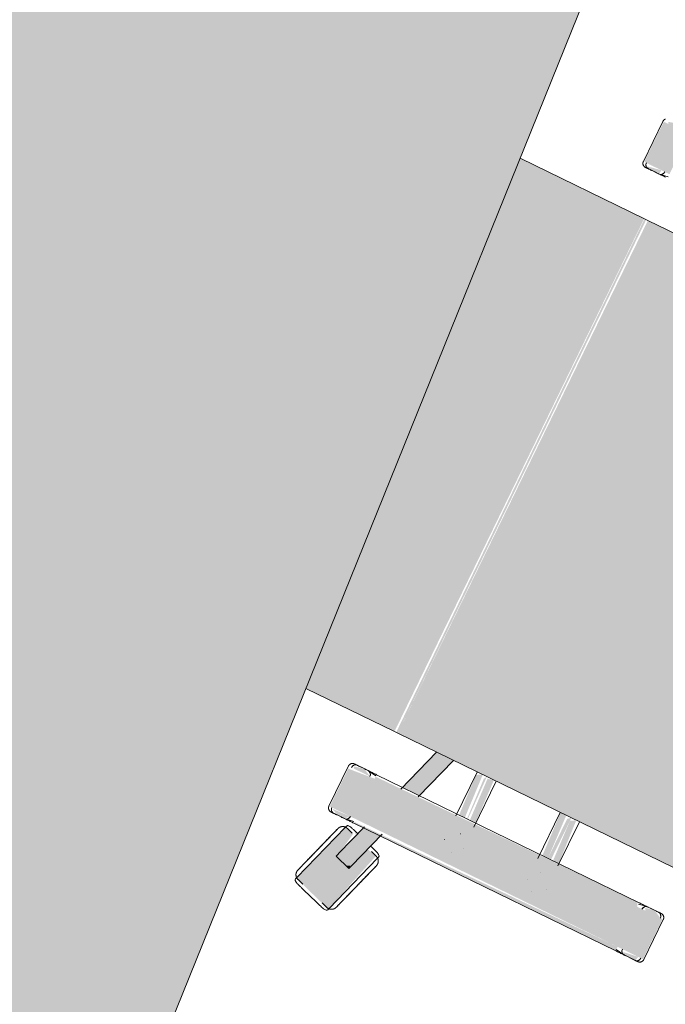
# Model space of a CAD drawing. Header units: millimetres. Extents: x -526411 to -400573, y 47353 to 130199.
# Tile 39 of 256: x -487994 to -487534, y 63544 to 64245. Entities that reach past the tile are written whole.
import ezdxf

# ---------------------------------------------------------------- set-up
doc = ezdxf.new("R2010")
doc.units = ezdxf.units.MM
doc.layers.add('I-FURN', color=30, linetype='Continuous', lineweight=18)

# ---------------------------------------------------------------- blocks, each defined once
blk = doc.blocks.new('80_KA_CE6_coupe werkplek 6P - 4 wp-2954123-3e Verdieping - Percelen telling LI')
at = {"layer": 'I-FURN'}
blk.add_hatch(color=122, dxfattribs=at).paths.add_polyline_path([(2.58, -1702.36), (1652.58, -1702.36), (1652.58, -902.36), (2.58, -902.36), (2.58, -1366.21)], flags=0)
blk.add_line((2.58, -1702.36), (1652.58, -1702.36), dxfattribs=at)
blk = doc.blocks.new('82_3B_bureaustoel - directie vierkant - 82_3B_bureaustoel - directie vierkant-V48-3e Verdieping - Percelen telling LI')
at = {"layer": 'I-FURN'}
for points in [[(-203.2, 106.04), (203.2, 106.35), (203.2, 204.6), (-203.2, 176.18), (-203.2, 129.86)], [(-271.26, 104), (-239.51, 104), (-241.31, 124.06), (-271.26, 124.06), (-271.26, 108.21)], [(239.51, 104), (271.26, 104), (271.26, 124.06), (239.51, 124.06), (239.51, 110.35)], [(-203.2, 103.38), (203.2, 104.71), (203.2, 106.04), (-203.2, 104.71)], [(-274.44, -104), (-271.26, -104), (-273.51, 104), (-274.44, 102.45), (-274.44, -103.13)], [(-271.92, 104), (-271.26, 104.4), (-271.9, 104.09)], [(-271.26, -104), (-239.51, -104), (-239.51, 104), (-271.26, 104), (-271.26, 96.66)], [(-239.51, -104), (-236.34, -102.45), (-237.93, 104), (-239.51, 104), (-239.51, 74.32)], [(-203.2, -171.84), (203.2, -171.84), (203.2, 103.38), (-203.2, 103.38), (-203.2, -104)], [(-305.1, 92.45), (-302.8, 92.47), (-304.18, 95.28)], [(-236.34, 34.13), (-203.2, 36.05), (-205.36, 40.26), (-236.34, 38.62), (-236.34, 35.68)], [(-236.34, 31.75), (-203.2, 32.8), (-205.44, 34.13), (-236.34, 32.39)], [(-236.34, 25.62), (-203.2, 27.26), (-204.28, 31.75), (-236.34, 30.11), (-236.34, 25.67)], [(-236.34, -31.75), (-203.2, -30.11), (-203.2, -25.62), (-236.34, -27.34), (-236.34, -30.2)], [(-236.34, -34.13), (-203.2, -34.13), (-205.06, -31.75), (-236.34, -31.75)], [(-236.34, -40.26), (-203.2, -38.03), (-205.48, -34.13), (-236.34, -35.77), (-236.34, -40.22)], [(-271.26, -124.06), (-239.51, -124.06), (-239.51, -104), (-271.26, -104), (-271.26, -120.38)]]:
    blk.add_hatch(color=122, dxfattribs=at).paths.add_polyline_path(points, flags=0)
h = blk.add_hatch(color=122, dxfattribs=at)
h.paths.add_polyline_path([(-337.44, 92.95), (-288.42, 79.05), (-286.79, 86.51), (-302.16, 92.2), (-297.62, 103.38), (-281.45, 100.53), (-279.92, 107.64), (-327.63, 123.15), (-337.2, 93.69)], flags=0)
h.paths.add_polyline_path([(-281.35, 98.09), (-279.8, 99.84), (-281, 99.25)], flags=0)
h = blk.add_hatch(color=122, dxfattribs=at)
h.paths.add_polyline_path([(-274.44, 110.74), (-271.26, 108.21), (-271.93, 121.75), (-274.44, 116.32), (-274.44, 110.86)], flags=0)
h.paths.add_polyline_path([(-239.51, 107.78), (-236.34, 113.7), (-238.11, 121.06), (-239.51, 120.38), (-239.51, 110.35)], flags=0)
h = blk.add_hatch(color=122, dxfattribs=at)
h.paths.add_polyline_path([(236.34, 110.7), (239.51, 110.35), (237.61, 120.61), (236.34, 118.83), (236.34, 115.14)], flags=0)
h.paths.add_polyline_path([(271.26, 107.82), (274.44, 113.87), (272.67, 121.06), (271.26, 120.38), (271.26, 108.21)], flags=0)
h = blk.add_hatch(color=122, dxfattribs=at)
h.paths.add_polyline_path([(-302.36, 91.57), (-274.44, 82.49), (-274.44, 95.85), (-298.44, 103.65), (-301.97, 92.79)], flags=0)
h.paths.add_polyline_path([(-236.34, 70.11), (-203.2, 59.35), (-203.2, 72.7), (-236.34, 83.47)], flags=0)
h = blk.add_hatch(color=122, dxfattribs=at)
h.paths.add_polyline_path([(-274.44, -119.44), (-271.26, -120.38), (-272.81, -109.24), (-274.44, -110.74), (-274.44, -118.24)], flags=0)
h.paths.add_polyline_path([(-239.51, -122.36), (-236.34, -116.32), (-237.69, -109.46), (-239.51, -110.35), (-239.51, -120.38)], flags=0)
for p, q in [((203.2, 204.6), (203.2, 106.04)), ((-203.2, 106.04), (-203.2, 176.18)), ((-327.99, 121.59), (-329.46, 117.06)), ((-328.24, 123.34), (-326.92, 122.92)), ((-326.92, 122.92), (-279.92, 107.64)), ((-274.44, 119.44), (-274.44, 110.74)), ((-239.51, 124.72), (-271.26, 124.72)), ((-236.34, 110.7), (-236.34, 119.44)), ((236.34, 119.44), (236.34, 110.7)), ((271.26, 124.72), (239.51, 124.72)), ((-332.79, 114.81), (-336.71, 102.73)), ((-332.79, 114.81), (-336.71, 102.73)), ((-281.31, 101.42), (-279.84, 105.95)), ((-279.92, 107.64), (-278.6, 107.21)), ((-274.44, 111.4), (-274.44, 110.74)), ((-274.41, 110.32), (-273.43, 104)), ((-237.34, 104), (-236.37, 110.29)), ((-236.34, 110.7), (-236.34, 111.36)), ((-203.2, 103.38), (-203.2, 106.04)), ((203.2, 106.04), (203.2, 103.38)), ((236.34, 111.36), (236.34, 110.7)), ((236.37, 110.29), (237.34, 104)), ((-335.35, 98.95), (-336.82, 94.42)), ((-301.17, 104.53), (-305.1, 92.46)), ((-301.17, 104.53), (-299.1, 103.86)), ((-299.1, 103.86), (-298.44, 103.65)), ((-298.44, 103.65), (-273.54, 95.55)), ((-274.44, 104), (-274.44, -104)), ((-236.34, -104), (-236.34, 104)), ((-203.2, -171.84), (-203.2, 103.38)), ((203.2, 103.38), (203.2, -171.84)), ((-336.73, 92.72), (-338.05, 93.15)), ((-289.73, 77.45), (-336.73, 92.72)), ((-303.02, 91.78), (-305.1, 92.45)), ((-302.36, 91.57), (-303.02, 91.78)), ((-272.77, 81.95), (-302.36, 91.57)), ((-288.41, 77.02), (-289.73, 77.45)), ((-288.67, 78.77), (-287.2, 83.3)), ((-237.93, 83.98), (-203.2, 72.7)), ((-203.2, 59.35), (-237.67, 70.55)), ((-256.56, 40.48), (-256.51, 40.48)), ((-203.2, 40.48), (-237.93, 40.48)), ((-262.93, 31.77), (-262.93, 31.75)), ((-247.85, 31.77), (-247.85, 31.81)), ((-256.52, 25.4), (-256.56, 25.4)), ((-239.51, 25.4), (-203.2, 25.4)), ((-256.56, -25.4), (-256.51, -25.4)), ((-203.2, -25.4), (-239.51, -25.4)), ((-262.93, -31.77), (-262.93, -31.81)), ((-247.85, -31.77), (-247.85, -31.75)), ((-256.52, -40.48), (-256.56, -40.48)), ((-238.16, -40.48), (-203.2, -40.48)), ((-273.43, -104), (-274.41, -110.32)), ((-236.37, -110.29), (-237.34, -104)), ((-274.44, -110.74), (-274.44, -119.44)), ((-274.44, -110.74), (-274.44, -111.4)), ((-236.34, -119.44), (-236.34, -110.7)), ((-236.34, -111.36), (-236.34, -110.7)), ((-271.26, -124.72), (-239.51, -124.72))]:
    blk.add_line(p, q, dxfattribs=at)
at = {"layer": 'I-FURN', "flags": 128}
for points in [[(-327.99, 121.59), (-327.93, 121.77), (-327.86, 121.95), (-327.78, 122.12), (-327.7, 122.3), (-327.61, 122.46), (-327.51, 122.63), (-327.41, 122.79), (-327.3, 122.94), (-327.18, 123.09), (-327.06, 123.24), (-326.93, 123.38), (-326.8, 123.52), (-326.66, 123.65), (-326.52, 123.77), (-326.37, 123.89), (-326.21, 124.01), (-326.06, 124.11), (-325.89, 124.21), (-325.73, 124.31), (-325.56, 124.4), (-325.39, 124.48), (-325.21, 124.55), (-325.03, 124.62), (-324.85, 124.68), (-324.67, 124.73), (-324.48, 124.77), (-324.3, 124.81), (-324.11, 124.84), (-323.92, 124.86), (-323.73, 124.88), (-323.54, 124.88), (-323.35, 124.88), (-323.16, 124.87), (-322.97, 124.86), (-322.78, 124.83), (-322.59, 124.8), (-322.4, 124.77), (-322.22, 124.72), (-322.04, 124.67), (-321.99, 124.65)], [(-302.44, 118.3), (-303.22, 118.55), (-304, 118.81), (-304.78, 119.06), (-305.56, 119.31), (-306.33, 119.56), (-307.09, 119.81), (-307.84, 120.05), (-308.59, 120.3), (-309.33, 120.54), (-310.05, 120.77), (-310.77, 121), (-311.47, 121.23), (-312.15, 121.46), (-312.82, 121.67), (-313.48, 121.89), (-314.11, 122.09), (-314.73, 122.29), (-315.33, 122.49), (-315.91, 122.68), (-316.46, 122.86), (-317, 123.03), (-317.51, 123.19), (-317.99, 123.35), (-318.45, 123.5), (-318.89, 123.64), (-319.3, 123.78), (-319.68, 123.9), (-320.04, 124.02), (-320.36, 124.12), (-320.66, 124.22), (-320.93, 124.31), (-321.17, 124.38), (-321.38, 124.45), (-321.56, 124.51), (-321.7, 124.56), (-321.82, 124.6), (-321.91, 124.62), (-321.96, 124.64), (-321.99, 124.65)], [(-321.99, 124.65), (-321.97, 124.65), (-321.93, 124.63), (-321.85, 124.6), (-321.74, 124.57), (-321.6, 124.52), (-321.43, 124.47), (-321.23, 124.4), (-321, 124.33), (-320.74, 124.24), (-320.45, 124.15), (-320.13, 124.05), (-319.78, 123.93), (-319.4, 123.81), (-319, 123.68), (-318.57, 123.54), (-318.12, 123.39), (-317.64, 123.24), (-317.14, 123.07), (-316.61, 122.9), (-316.06, 122.72), (-315.49, 122.54), (-314.9, 122.35), (-314.28, 122.15), (-313.65, 121.94), (-313, 121.73), (-312.34, 121.51), (-311.65, 121.29), (-310.96, 121.07), (-310.25, 120.84), (-309.52, 120.6), (-308.79, 120.36), (-308.05, 120.12), (-307.29, 119.88), (-306.53, 119.63), (-305.76, 119.38), (-304.99, 119.13), (-304.21, 118.88), (-303.43, 118.62), (-302.65, 118.37), (-302.44, 118.3)], [(-274.44, 121.54), (-274.44, 121.67), (-274.43, 121.8), (-274.42, 121.92), (-274.4, 122.05), (-274.38, 122.17), (-274.35, 122.3), (-274.32, 122.42), (-274.28, 122.54), (-274.24, 122.66), (-274.19, 122.78), (-274.14, 122.9), (-274.08, 123.01), (-274.02, 123.12), (-273.95, 123.23), (-273.88, 123.34), (-273.81, 123.44), (-273.73, 123.54), (-273.65, 123.64), (-273.57, 123.73), (-273.48, 123.82), (-273.38, 123.91), (-273.29, 123.99), (-273.19, 124.07), (-273.08, 124.14), (-272.98, 124.22), (-272.87, 124.28), (-272.76, 124.34), (-272.65, 124.4), (-272.53, 124.45), (-272.41, 124.5), (-272.3, 124.55), (-272.17, 124.59), (-272.05, 124.62), (-271.93, 124.65), (-271.8, 124.67), (-271.68, 124.69), (-271.55, 124.71), (-271.43, 124.71), (-271.3, 124.72), (-271.26, 124.72)], [(-274.44, 120.11), (-274.44, 120.37), (-274.44, 120.61), (-274.44, 120.83), (-274.44, 121.01), (-274.44, 121.17), (-274.44, 121.3), (-274.44, 121.4), (-274.44, 121.48), (-274.44, 121.52), (-274.44, 121.54)], [(-274.44, 121.54), (-274.44, 121.53), (-274.44, 121.49), (-274.44, 121.42), (-274.44, 121.32), (-274.44, 121.19), (-274.44, 121.04), (-274.44, 120.86), (-274.44, 120.65), (-274.44, 120.42), (-274.44, 120.16), (-274.44, 119.87), (-274.44, 119.56), (-274.44, 119.23), (-274.44, 118.86), (-274.44, 118.48), (-274.44, 118.07), (-274.44, 117.64), (-274.44, 117.19), (-274.44, 116.72), (-274.44, 116.22), (-274.44, 115.71), (-274.44, 115.18), (-274.44, 114.63), (-274.44, 114.06), (-274.44, 113.48), (-274.44, 112.88), (-274.44, 112.27), (-274.44, 111.64), (-274.44, 111.01), (-274.44, 110.36), (-274.44, 109.7), (-274.44, 109.03), (-274.44, 108.36), (-274.44, 107.67), (-274.44, 106.98), (-274.44, 106.29), (-274.44, 105.59), (-274.44, 104.89), (-274.44, 104.19), (-274.44, 104)], [(-239.51, 124.72), (-239.39, 124.72), (-239.26, 124.71), (-239.13, 124.7), (-239.01, 124.68), (-238.88, 124.66), (-238.76, 124.63), (-238.64, 124.6), (-238.52, 124.56), (-238.4, 124.52), (-238.28, 124.47), (-238.16, 124.42), (-238.05, 124.36), (-237.94, 124.3), (-237.83, 124.23), (-237.72, 124.16), (-237.62, 124.09), (-237.52, 124.01), (-237.42, 123.93), (-237.33, 123.85), (-237.24, 123.76), (-237.15, 123.66), (-237.07, 123.57), (-236.99, 123.47), (-236.91, 123.36), (-236.84, 123.26), (-236.78, 123.15), (-236.71, 123.04), (-236.66, 122.93), (-236.6, 122.81), (-236.55, 122.69), (-236.51, 122.58), (-236.47, 122.45), (-236.44, 122.33), (-236.41, 122.21), (-236.39, 122.08), (-236.37, 121.96), (-236.35, 121.83), (-236.34, 121.71), (-236.34, 121.58), (-236.34, 121.54)], [(-236.34, 104), (-236.34, 104.7), (-236.34, 105.4), (-236.34, 106.1), (-236.34, 106.8), (-236.34, 107.49), (-236.34, 108.17), (-236.34, 108.85), (-236.34, 109.52), (-236.34, 110.18), (-236.34, 110.83), (-236.34, 111.47), (-236.34, 112.1), (-236.34, 112.72), (-236.34, 113.32), (-236.34, 113.91), (-236.34, 114.48), (-236.34, 115.03), (-236.34, 115.57), (-236.34, 116.09), (-236.34, 116.59), (-236.34, 117.06), (-236.34, 117.52), (-236.34, 117.96), (-236.34, 118.37), (-236.34, 118.76), (-236.34, 119.13), (-236.34, 119.47), (-236.34, 119.79), (-236.34, 120.08), (-236.34, 120.35), (-236.34, 120.59), (-236.34, 120.81), (-236.34, 121), (-236.34, 121.16), (-236.34, 121.29), (-236.34, 121.39), (-236.34, 121.47), (-236.34, 121.52), (-236.34, 121.54)], [(-236.34, 121.54), (-236.34, 121.53), (-236.34, 121.49), (-236.34, 121.42), (-236.34, 121.32), (-236.34, 121.19), (-236.34, 121.04), (-236.34, 120.86), (-236.34, 120.65), (-236.34, 120.42), (-236.34, 120.16), (-236.34, 120.11)], [(236.34, 121.54), (236.34, 121.67), (236.35, 121.8), (236.36, 121.92), (236.38, 122.05), (236.4, 122.17), (236.43, 122.3), (236.46, 122.42), (236.5, 122.54), (236.54, 122.66), (236.59, 122.78), (236.64, 122.9), (236.7, 123.01), (236.76, 123.12), (236.82, 123.23), (236.89, 123.34), (236.97, 123.44), (237.05, 123.54), (237.13, 123.64), (237.21, 123.73), (237.3, 123.82), (237.39, 123.91), (237.49, 123.99), (237.59, 124.07), (237.69, 124.14), (237.8, 124.22), (237.91, 124.28), (238.02, 124.34), (238.13, 124.4), (238.25, 124.45), (238.36, 124.5), (238.48, 124.55), (238.6, 124.59), (238.73, 124.62), (238.85, 124.65), (238.97, 124.67), (239.1, 124.69), (239.23, 124.71), (239.35, 124.71), (239.48, 124.72), (239.51, 124.72)], [(236.34, 120.11), (236.34, 120.37), (236.34, 120.61), (236.34, 120.83), (236.34, 121.01), (236.34, 121.17), (236.34, 121.3), (236.34, 121.4), (236.34, 121.48), (236.34, 121.52), (236.34, 121.54)], [(236.34, 121.54), (236.34, 121.53), (236.34, 121.49), (236.34, 121.42), (236.34, 121.32), (236.34, 121.19), (236.34, 121.04), (236.34, 120.86), (236.34, 120.65), (236.34, 120.42), (236.34, 120.16), (236.34, 119.87), (236.34, 119.56), (236.34, 119.23), (236.34, 118.86), (236.34, 118.48), (236.34, 118.07), (236.34, 117.64), (236.34, 117.19), (236.34, 116.72), (236.34, 116.22), (236.34, 115.71), (236.34, 115.18), (236.34, 114.63), (236.34, 114.06), (236.34, 113.48), (236.34, 112.88), (236.34, 112.27), (236.34, 111.64), (236.34, 111.01), (236.34, 110.36), (236.34, 109.7), (236.34, 109.03), (236.34, 108.36), (236.34, 107.67), (236.34, 106.98), (236.34, 106.29), (236.34, 105.59)], [(271.26, 124.72), (271.39, 124.72), (271.52, 124.71), (271.64, 124.7), (271.77, 124.68), (271.89, 124.66), (272.02, 124.63), (272.14, 124.6), (272.26, 124.56), (272.38, 124.52), (272.5, 124.47), (272.62, 124.42), (272.73, 124.36), (272.84, 124.3), (272.95, 124.23), (273.06, 124.16), (273.16, 124.09), (273.26, 124.01), (273.36, 123.93), (273.45, 123.85)], [(-302.44, 118.3), (-301.66, 118.05), (-300.88, 117.79), (-300.1, 117.54), (-299.33, 117.29), (-298.56, 117.04), (-297.8, 116.79), (-297.04, 116.54), (-296.29, 116.3), (-295.56, 116.06), (-294.83, 115.83), (-294.12, 115.59), (-293.42, 115.37), (-292.73, 115.14), (-292.06, 114.93), (-291.41, 114.71), (-290.77, 114.51), (-290.15, 114.31), (-289.55, 114.11), (-288.98, 113.92), (-288.42, 113.74), (-287.89, 113.57), (-287.38, 113.41), (-286.89, 113.25), (-286.43, 113.1), (-286, 112.96), (-285.59, 112.82), (-285.2, 112.7), (-284.85, 112.58), (-284.52, 112.48), (-284.22, 112.38), (-283.96, 112.29), (-283.72, 112.22), (-283.51, 112.15), (-283.33, 112.09), (-283.18, 112.04), (-283.06, 112), (-282.98, 111.98), (-282.92, 111.96), (-282.9, 111.95)], [(-282.9, 111.95), (-282.91, 111.95), (-282.96, 111.97), (-283.04, 111.99), (-283.15, 112.03), (-283.29, 112.08), (-283.46, 112.13), (-283.66, 112.2), (-283.89, 112.27), (-284.15, 112.36), (-284.44, 112.45), (-284.76, 112.55), (-285.11, 112.67), (-285.48, 112.79), (-285.88, 112.92), (-286.31, 113.06), (-286.76, 113.21), (-287.24, 113.36), (-287.75, 113.53), (-288.27, 113.7), (-288.82, 113.88), (-289.4, 114.06), (-289.99, 114.25), (-290.6, 114.45), (-291.23, 114.66), (-291.88, 114.87), (-292.55, 115.08), (-293.23, 115.31), (-293.93, 115.53), (-294.64, 115.76), (-295.36, 116), (-296.09, 116.24), (-296.84, 116.48), (-297.59, 116.72), (-298.35, 116.97), (-299.12, 117.22), (-299.89, 117.47), (-300.67, 117.72), (-301.45, 117.98), (-302.23, 118.23), (-302.44, 118.3)], [(-282.9, 111.95), (-282.72, 111.89), (-282.54, 111.82), (-282.36, 111.74), (-282.19, 111.66), (-282.03, 111.57), (-281.86, 111.47), (-281.7, 111.37), (-281.55, 111.26), (-281.4, 111.14), (-281.25, 111.02), (-281.11, 110.89), (-280.97, 110.76), (-280.84, 110.62), (-280.72, 110.48), (-280.6, 110.33), (-280.48, 110.17), (-280.38, 110.02), (-280.28, 109.85), (-280.18, 109.69), (-280.09, 109.52), (-280.01, 109.35), (-279.94, 109.17), (-279.87, 108.99), (-279.81, 108.81), (-279.76, 108.63), (-279.72, 108.44), (-279.68, 108.26), (-279.65, 108.07), (-279.63, 107.88), (-279.61, 107.69), (-279.61, 107.5), (-279.61, 107.31), (-279.62, 107.12), (-279.63, 106.93), (-279.65, 106.74), (-279.69, 106.55), (-279.72, 106.36), (-279.77, 106.18), (-279.82, 106), (-279.84, 105.95)], [(-333.76, 88.42), (-333.94, 88.48), (-334.12, 88.55), (-334.29, 88.62), (-334.46, 88.71), (-334.63, 88.8), (-334.8, 88.9), (-334.96, 89), (-335.11, 89.11), (-335.26, 89.22), (-335.41, 89.35), (-335.55, 89.47), (-335.69, 89.61), (-335.82, 89.75), (-335.94, 89.89), (-336.06, 90.04), (-336.18, 90.19), (-336.28, 90.35), (-336.38, 90.51), (-336.48, 90.68), (-336.56, 90.84), (-336.65, 91.02), (-336.72, 91.19), (-336.79, 91.37), (-336.84, 91.55), (-336.9, 91.74), (-336.94, 91.92), (-336.98, 92.11), (-337.01, 92.3), (-337.03, 92.49), (-337.04, 92.68), (-337.05, 92.87), (-337.05, 93.06), (-337.04, 93.25), (-337.03, 93.44), (-337, 93.63), (-336.97, 93.81), (-336.93, 94), (-336.89, 94.18), (-336.83, 94.37), (-336.82, 94.42)], [(-333.76, 88.42), (-333.75, 88.41), (-333.7, 88.4), (-333.62, 88.37), (-333.51, 88.33), (-333.37, 88.29), (-333.2, 88.23), (-333, 88.17), (-332.77, 88.09), (-332.51, 88.01), (-332.22, 87.91), (-331.9, 87.81), (-331.55, 87.7), (-331.18, 87.58), (-330.78, 87.45), (-330.35, 87.31), (-329.89, 87.16), (-329.41, 87), (-328.91, 86.84), (-328.38, 86.67), (-327.83, 86.49), (-327.26, 86.3), (-326.67, 86.11), (-326.06, 85.91), (-325.43, 85.71), (-324.78, 85.5), (-324.11, 85.28), (-323.43, 85.06), (-322.73, 84.83), (-322.02, 84.6), (-321.3, 84.37), (-320.56, 84.13), (-319.82, 83.89), (-319.07, 83.64), (-318.31, 83.39), (-317.54, 83.14), (-316.77, 82.89), (-315.99, 82.64), (-315.21, 82.39), (-314.43, 82.13), (-314.22, 82.06)], [(-314.22, 82.06), (-315, 82.32), (-315.78, 82.57), (-316.56, 82.82), (-317.33, 83.08), (-318.1, 83.33), (-318.86, 83.57), (-319.62, 83.82), (-320.36, 84.06), (-321.1, 84.3), (-321.83, 84.54), (-322.54, 84.77), (-323.24, 85), (-323.93, 85.22), (-324.6, 85.44), (-325.25, 85.65), (-325.89, 85.86), (-326.51, 86.06), (-327.1, 86.25), (-327.68, 86.44), (-328.24, 86.62), (-328.77, 86.79), (-329.28, 86.96), (-329.77, 87.12), (-330.23, 87.27), (-330.66, 87.41), (-331.07, 87.54), (-331.45, 87.67), (-331.81, 87.78), (-332.14, 87.89), (-332.43, 87.98), (-332.7, 88.07), (-332.94, 88.15), (-333.15, 88.22), (-333.33, 88.27), (-333.48, 88.32), (-333.59, 88.36), (-333.68, 88.39), (-333.74, 88.41), (-333.76, 88.41)], [(-314.22, 82.06), (-313.43, 81.81), (-312.65, 81.56), (-311.88, 81.3), (-311.1, 81.05), (-310.33, 80.8), (-309.57, 80.55), (-308.81, 80.31), (-308.07, 80.07), (-307.33, 79.83), (-306.6, 79.59), (-305.89, 79.36), (-305.19, 79.13), (-304.5, 78.91), (-303.83, 78.69), (-303.18, 78.48), (-302.54, 78.27), (-301.93, 78.07), (-301.33, 77.88), (-300.75, 77.69), (-300.19, 77.51), (-299.66, 77.34), (-299.15, 77.17), (-298.67, 77.01), (-298.2, 76.86), (-297.77, 76.72), (-297.36, 76.59), (-296.98, 76.46), (-296.62, 76.35), (-296.3, 76.24), (-296, 76.15), (-295.73, 76.06), (-295.49, 75.98), (-295.28, 75.91), (-295.1, 75.85), (-294.95, 75.81), (-294.84, 75.77), (-294.75, 75.74), (-294.7, 75.72), (-294.67, 75.71)], [(-294.67, 75.71), (-294.69, 75.72), (-294.73, 75.73), (-294.81, 75.76), (-294.92, 75.79), (-295.06, 75.84), (-295.23, 75.9), (-295.43, 75.96), (-295.66, 76.04), (-295.92, 76.12), (-296.21, 76.22), (-296.53, 76.32), (-296.88, 76.43), (-297.25, 76.55), (-297.66, 76.68), (-298.08, 76.82), (-298.54, 76.97), (-299.02, 77.13), (-299.52, 77.29), (-300.05, 77.46), (-300.6, 77.64), (-301.17, 77.83), (-301.76, 78.02), (-302.37, 78.22), (-303.01, 78.42), (-303.66, 78.63), (-304.32, 78.85), (-305, 79.07), (-305.7, 79.3), (-306.41, 79.53), (-307.13, 79.76), (-307.87, 80), (-308.61, 80.24), (-309.37, 80.49), (-310.13, 80.74), (-310.89, 80.99), (-311.67, 81.24), (-312.44, 81.49), (-313.22, 81.74), (-314, 82), (-314.22, 82.06)], [(-288.67, 78.77), (-288.73, 78.59), (-288.8, 78.41), (-288.88, 78.24), (-288.96, 78.07), (-289.05, 77.9), (-289.15, 77.74), (-289.25, 77.58), (-289.36, 77.42), (-289.48, 77.27), (-289.6, 77.12), (-289.73, 76.98), (-289.86, 76.85), (-290, 76.72), (-290.14, 76.59), (-290.29, 76.47), (-290.44, 76.36), (-290.6, 76.25), (-290.76, 76.15), (-290.93, 76.06), (-291.1, 75.97), (-291.27, 75.89), (-291.45, 75.81), (-291.63, 75.75), (-291.81, 75.69), (-291.99, 75.64), (-292.17, 75.59), (-292.36, 75.55), (-292.55, 75.53), (-292.74, 75.5), (-292.93, 75.49), (-293.12, 75.48), (-293.31, 75.48), (-293.5, 75.49), (-293.69, 75.51), (-293.88, 75.53), (-294.07, 75.56), (-294.25, 75.6), (-294.44, 75.64), (-294.62, 75.7), (-294.67, 75.71)], [(-274.44, -104), (-274.44, -104.7), (-274.44, -105.4), (-274.44, -106.1), (-274.44, -106.8), (-274.44, -107.49), (-274.44, -108.17), (-274.44, -108.85), (-274.44, -109.52), (-274.44, -110.18), (-274.44, -110.83), (-274.44, -111.47), (-274.44, -112.1), (-274.44, -112.72), (-274.44, -113.32), (-274.44, -113.91), (-274.44, -114.48), (-274.44, -115.03), (-274.44, -115.57), (-274.44, -116.09), (-274.44, -116.59), (-274.44, -117.06), (-274.44, -117.52), (-274.44, -117.96), (-274.44, -118.37), (-274.44, -118.76), (-274.44, -119.13), (-274.44, -119.47), (-274.44, -119.79), (-274.44, -120.08), (-274.44, -120.35), (-274.44, -120.59), (-274.44, -120.81), (-274.44, -121), (-274.44, -121.16), (-274.44, -121.29), (-274.44, -121.39), (-274.44, -121.47), (-274.44, -121.52), (-274.44, -121.54)], [(-236.34, -121.54), (-236.34, -121.53), (-236.34, -121.49), (-236.34, -121.42), (-236.34, -121.32), (-236.34, -121.19), (-236.34, -121.04), (-236.34, -120.86), (-236.34, -120.65), (-236.34, -120.42), (-236.34, -120.16), (-236.34, -119.87), (-236.34, -119.56), (-236.34, -119.23), (-236.34, -118.86), (-236.34, -118.48), (-236.34, -118.07), (-236.34, -117.64), (-236.34, -117.19), (-236.34, -116.72), (-236.34, -116.22), (-236.34, -115.71), (-236.34, -115.18), (-236.34, -114.63), (-236.34, -114.06), (-236.34, -113.48), (-236.34, -112.88), (-236.34, -112.27), (-236.34, -111.64), (-236.34, -111.01), (-236.34, -110.36), (-236.34, -109.7), (-236.34, -109.03), (-236.34, -108.36), (-236.34, -107.67), (-236.34, -106.98), (-236.34, -106.29), (-236.34, -105.59), (-236.34, -104.89), (-236.34, -104.19), (-236.34, -104)], [(-274.44, -121.54), (-274.44, -121.53), (-274.44, -121.49), (-274.44, -121.42), (-274.44, -121.32), (-274.44, -121.19), (-274.44, -121.04), (-274.44, -120.86), (-274.44, -120.65), (-274.44, -120.42), (-274.44, -120.16), (-274.44, -120.11)], [(-271.26, -124.72), (-271.39, -124.72), (-271.52, -124.71), (-271.64, -124.7), (-271.77, -124.68), (-271.89, -124.66), (-272.02, -124.63), (-272.14, -124.6), (-272.26, -124.56), (-272.38, -124.52), (-272.5, -124.47), (-272.62, -124.42), (-272.73, -124.36), (-272.84, -124.3), (-272.95, -124.23), (-273.06, -124.16), (-273.16, -124.09), (-273.26, -124.01), (-273.36, -123.93), (-273.45, -123.85), (-273.54, -123.76), (-273.63, -123.66), (-273.71, -123.57), (-273.79, -123.47), (-273.86, -123.36), (-273.94, -123.26), (-274, -123.15), (-274.06, -123.04), (-274.12, -122.93), (-274.17, -122.81), (-274.22, -122.69), (-274.27, -122.58), (-274.31, -122.45), (-274.34, -122.33), (-274.37, -122.21), (-274.39, -122.08), (-274.41, -121.96), (-274.43, -121.83), (-274.43, -121.71), (-274.44, -121.58), (-274.44, -121.54)], [(-236.34, -121.54), (-236.34, -121.67), (-236.35, -121.8), (-236.36, -121.92), (-236.38, -122.05), (-236.4, -122.17), (-236.43, -122.3), (-236.46, -122.42), (-236.5, -122.54), (-236.54, -122.66), (-236.59, -122.78), (-236.64, -122.9), (-236.7, -123.01), (-236.76, -123.12), (-236.82, -123.23), (-236.89, -123.34), (-236.97, -123.44), (-237.05, -123.54), (-237.13, -123.64), (-237.21, -123.73), (-237.3, -123.82), (-237.39, -123.91), (-237.49, -123.99), (-237.59, -124.07), (-237.69, -124.14), (-237.8, -124.22), (-237.91, -124.28), (-238.02, -124.34), (-238.13, -124.4), (-238.25, -124.45), (-238.36, -124.5), (-238.48, -124.55), (-238.6, -124.59), (-238.73, -124.62), (-238.85, -124.65), (-238.97, -124.67), (-239.1, -124.69), (-239.23, -124.71), (-239.35, -124.71), (-239.48, -124.72), (-239.51, -124.72)], [(-236.34, -120.11), (-236.34, -120.37), (-236.34, -120.61), (-236.34, -120.83), (-236.34, -121.01), (-236.34, -121.17), (-236.34, -121.3), (-236.34, -121.4), (-236.34, -121.48), (-236.34, -121.52), (-236.34, -121.54)]]:
    blk.add_lwpolyline(points, dxfattribs=at)
at = {"layer": 'I-FURN'}
for centre, major_axis, ratio, start_param, end_param in [((-271.26, 119.44), (3.17, 0), 0.918218, 1.570796, 3.141593), ((-271.26, 119.44), (3.18, 0), 0.918252, 1.832596, 3.141593), ((-239.51, 119.44), (-3.17, 0), 0.918218, 3.141593, 4.712389), ((-239.51, 119.44), (3.18, 0), 0.918252, 0, 1.308997), ((239.51, 119.44), (-3.17, 0), 0.918218, 4.712389, 6.283185), ((239.51, 119.44), (-3.17, 0), 0.918252, 4.974188, 6.283185), ((-271.22, 110.74), (-3.22, 0), 0.918218, 0, 1.570796), ((-271.22, 110.74), (3.22, 0), 0.918252, 3.141593, 4.45059), ((-239.51, 110.7), (3.17, 0), 0.918218, 4.712389, 6.283185), ((-239.51, 110.7), (-3.17, 0), 0.918252, 1.832596, 3.141593), ((239.51, 110.7), (-3.17, 0), 0.918218, 0, 1.570796), ((239.51, 110.7), (3.18, 0), 0.918252, 3.141593, 4.45059), ((-271.22, -110.74), (3.22, 0), 0.918218, 1.58549, 3.141593), ((-271.22, -110.74), (3.22, 0), 0.918252, 1.570796, 3.141593), ((-239.51, -110.7), (3.17, 0), 0.918218, 0, 1.570796), ((-239.51, -110.7), (3.18, 0), 0.918252, 0, 1.308997), ((-271.26, -119.44), (3.17, 0), 0.918218, 3.141593, 4.712389), ((-271.26, -119.44), (3.17, 0), 0.918252, 3.141593, 4.45059), ((-239.51, -119.44), (3.17, 0), 0.918218, 4.712389, 6.283185), ((-239.51, -119.44), (3.17, 0), 0.918252, 4.974188, 6.283185)]:
    blk.add_ellipse(centre, major_axis=major_axis, ratio=ratio, start_param=start_param, end_param=end_param, dxfattribs=at)
for points, knots in [([(-328.24, 123.34), (-328.55, 123.43), (-328.96, 123.39), (-329.46, 123.02), (-329.94, 122.45), (-330.56, 121.28), (-331.16, 119.71), (-331.62, 118.36), (-332.11, 116.89), (-332.51, 115.67), (-332.79, 114.81)], [0, 0, 0, 0, 0.166667, 0.25, 0.333333, 0.5, 0.666667, 0.75, 0.833333, 1, 1, 1, 1]), ([(-279.94, 97.64), (-279.66, 98.5), (-279.26, 99.72), (-278.79, 101.19), (-278.38, 102.56), (-277.94, 104.18), (-277.75, 105.5), (-277.81, 106.23), (-278, 106.83), (-278.31, 107.1), (-278.6, 107.21)], [0, 0, 0, 0, 0.166667, 0.25, 0.333333, 0.5, 0.666667, 0.75, 0.833333, 1, 1, 1, 1]), ([(-336.71, 102.73), (-337.16, 101.33), (-337.83, 99.31), (-338.52, 96.95), (-338.9, 95.21), (-338.89, 93.77), (-338.41, 93.26), (-338.05, 93.15)], [0, 0, 0, 0, 0.285714, 0.428571, 0.571429, 0.785714, 1, 1, 1, 1]), ([(-288.41, 77.02), (-287.93, 76.86), (-287.26, 77.12), (-286.41, 78.42), (-285.7, 80.05), (-284.86, 82.48), (-284.21, 84.51), (-283.87, 85.56)], [0, 0, 0, 0, 0.285714, 0.428571, 0.571429, 0.785714, 1, 1, 1, 1])]:
    blk.add_open_spline(points, degree=3, knots=knots, dxfattribs=at)

msp = doc.modelspace()

# ---------------------------------------------------------------- block references
at = {"layer": 'I-FURN'}
for name, p, rotation in [('80_KA_CE6_coupe werkplek 6P - 4 wp-2954123-3e Verdieping - Percelen telling LI', (-489634.63, 63747.95), 68.00167584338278), ('82_3B_bureaustoel - directie vierkant - 82_3B_bureaustoel - directie vierkant-V48-3e Verdieping - Percelen telling LI', (-487542.79, 63874.11), 64.00167584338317)]:
    msp.add_blockref(name, p, dxfattribs=dict(at, rotation=rotation))

doc.saveas('drawing.dxf')
